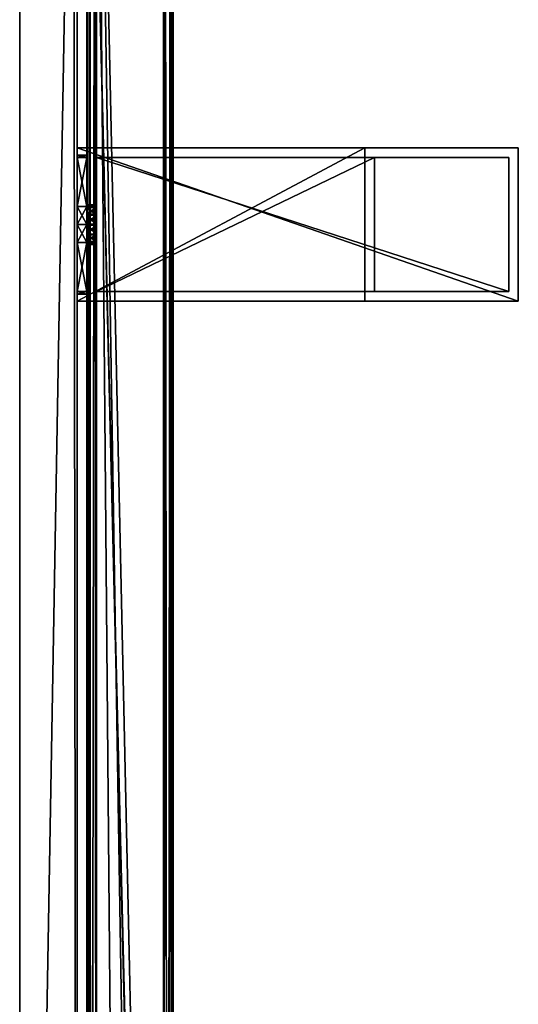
# Model space of a CAD drawing. Header units: metres. Extents: x 0 to 643, y -594 to 49.
# Tile 21 of 22: x 591 to 643, y -156 to -54. Entities that reach past the tile are written whole.
import ezdxf

# ---------------------------------------------------------------- set-up
doc = ezdxf.new("R2010")
doc.units = ezdxf.units.M

msp = doc.modelspace()

# ---------------------------------------------------------------- linework, layer by layer
at = {"layer": 'Y2A61'}
for points in [[(606.480103, -329.00177), (598.312683, 4.012834), (607.312683, 13.012834)], [(607.312683, -316.935669), (606.480103, -329.00177), (607.312683, 13.012834)], [(606.484253, 12.184372, 6.785111), (606.705566, -315.611298, 6.719441), (607.024475, 12.724623, 6.502149)], [(607.16156, -316.570007, 6.328299), (607.024475, 12.724623, 6.502149), (606.705566, -315.611298, 6.719441)], [(607.26355, 12.9637, 6.109252), (607.024475, 12.724623, 6.502149), (607.16156, -316.570007, 6.328299)], [(607.27948, -316.852844, 6.055089), (607.26355, 12.9637, 6.109252), (607.16156, -316.570007, 6.328299)], [(607.312683, 13.012834, 5.8), (607.26355, 12.9637, 6.109252), (607.27948, -316.852844, 6.055089)], [(607.312683, -316.935669, 5.8), (607.312683, 13.012834, 5.8), (607.27948, -316.852844, 6.055089)], [(607.312683, -316.935669, 5.8), (607.312683, -316.935669), (607.312683, 13.012834, 5.8)], [(607.312683, -316.935669), (607.312683, 13.012834), (607.312683, 13.012834, 5.8)], [(606.312256, 12.012419, 6.8), (599.312683, 5.012834, 6.8), (606.312256, -314.90918, 6.8)], [(606.312256, 12.012419, 6.8), (606.312256, -314.90918, 6.8), (606.484253, 12.184372, 6.785111)], [(606.312256, -314.90918, 6.8), (606.705566, -315.611298, 6.719441), (606.484253, 12.184372, 6.785111)], [(598.361694, 4.061841, 6.108867), (598.422424, -308.720306, 6.255084), (598.600647, 4.300764, 6.501865)], [(598.422424, -308.720306, 6.255084), (598.726807, -308.817932, 6.610183), (598.600647, 4.300764, 6.501865)], [(598.600647, 4.300764, 6.501865), (598.726807, -308.817932, 6.610183), (599.140747, 4.840896, 6.785042)], [(599.140747, 4.840896, 6.785042), (598.726807, -308.817932, 6.610183), (599.312683, -309.027802, 6.8)], [(599.312683, 5.012834, 6.8), (599.140747, 4.840896, 6.785042), (599.312683, -309.027802, 6.8)], [(602.064819, -310.450348, 6.8), (599.312683, 5.012834, 6.8), (599.312683, -309.027802, 6.8)], [(604.436768, -312.443329, 6.8), (599.312683, 5.012834, 6.8), (602.064819, -310.450348, 6.8)], [(606.312256, -314.90918, 6.8), (599.312683, 5.012834, 6.8), (604.436768, -312.443329, 6.8)], [(598.312683, 4.012834, 5.799586), (598.312683, -308.687012, 5.799586), (598.361694, 4.061841, 6.108867)], [(598.312683, -308.687012, 5.799586), (598.422424, -308.720306, 6.255084), (598.361694, 4.061841, 6.108867)], [(606.480103, -329.00177), (606.416992, -329.453064), (598.312683, 4.012834)], [(606.416992, -329.453064), (598.312683, -308.687012), (598.312683, 4.012834)], [(598.312683, -308.687012), (598.312683, -308.687012, 5.799586), (598.312683, 4.012834)], [(598.312683, -308.687012, 5.799586), (598.312683, 4.012834, 5.799586), (598.312683, 4.012834)]]:
    msp.add_3dface(points, dxfattribs=at)
at = {"layer": 'Y2A6101'}
for points in [[(597.299866, -67.795776, 805), (597.299866, -67.045776, 797), (597.299866, -68.045776, 798)], [(597.299866, -83.045776, 813), (597.299866, -67.045776, 813), (597.299866, -68.045776, 812)], [(597.299866, -68.045776, 812), (597.299866, -67.045776, 813), (597.299866, -68.045776, 806.887451)], [(597.299866, -68.045776, 806.887451), (597.299866, -67.045776, 813), (597.299866, -67.795776, 805)], [(597.299866, -67.045776, 813), (597.299866, -67.045776, 797), (597.299866, -67.795776, 805)], [(597.299866, -83.045776, 797), (597.299866, -68.045776, 798), (597.299866, -67.045776, 797)], [(643.299866, -67.045776, 797), (643.299866, -83.045776, 797), (597.299866, -67.045776, 797)], [(643.299866, -83.045776, 797), (597.299866, -83.045776, 797), (597.299866, -67.045776, 797)], [(643.299866, -67.045776, 1197), (597.299866, -67.045776, 1181), (597.299866, -67.045776, 1197)], [(597.299866, -67.045776, 1181), (643.299866, -67.045776, 1197), (627.299866, -67.045776, 1181)], [(643.299866, -67.045776, 797), (597.299866, -67.045776, 797), (627.299866, -67.045776, 813)], [(627.299866, -67.045776, 813), (597.299866, -67.045776, 797), (597.299866, -67.045776, 813)], [(627.299866, -83.045776, 813), (627.299866, -67.045776, 813), (597.299866, -83.045776, 813)], [(627.299866, -67.045776, 813), (597.299866, -67.045776, 813), (597.299866, -83.045776, 813)], [(597.299866, -67.795776, 1189), (597.299866, -67.045776, 1181), (597.299866, -68.045776, 1182)], [(597.299866, -83.045776, 1197), (597.299866, -67.045776, 1197), (597.299866, -68.045776, 1196)], [(597.299866, -68.045776, 1196), (597.299866, -67.045776, 1197), (597.299866, -68.045776, 1190.887451)], [(597.299866, -68.045776, 1190.887451), (597.299866, -67.045776, 1197), (597.299866, -67.795776, 1189)], [(597.299866, -67.045776, 1197), (597.299866, -67.045776, 1181), (597.299866, -67.795776, 1189)], [(597.299866, -83.045776, 1181), (597.299866, -68.045776, 1182), (597.299866, -67.045776, 1181)], [(643.299866, -67.045776, 1197), (597.299866, -67.045776, 1197), (643.299866, -83.045776, 1197)], [(597.299866, -67.045776, 1197), (597.299866, -83.045776, 1197), (643.299866, -83.045776, 1197)], [(627.299866, -83.045776, 1181), (597.299866, -83.045776, 1181), (627.299866, -67.045776, 1181)], [(597.299866, -83.045776, 1181), (597.299866, -67.045776, 1181), (627.299866, -67.045776, 1181)], [(627.299866, -83.045776, 1181), (627.299866, -67.045776, 1181), (627.299866, -83.045776, 813)], [(627.299866, -67.045776, 1181), (627.299866, -67.045776, 813), (627.299866, -83.045776, 813)], [(643.299866, -67.045776, 1197), (643.299866, -67.045776, 797), (627.299866, -67.045776, 1181)], [(627.299866, -67.045776, 1181), (643.299866, -67.045776, 797), (627.299866, -67.045776, 813)], [(643.299866, -83.045776, 797), (643.299866, -67.045776, 797), (643.299866, -83.045776, 1197)], [(643.299866, -67.045776, 797), (643.299866, -67.045776, 1197), (643.299866, -83.045776, 1197)], [(597.299866, -68.045776, 803.112549), (597.299866, -67.795776, 805), (597.299866, -68.045776, 798)], [(598.299866, -68.045776, 803.112549), (598.299866, -67.795776, 805), (597.299866, -68.045776, 803.112549)], [(598.299866, -67.795776, 805), (597.299866, -67.795776, 805), (597.299866, -68.045776, 803.112549)], [(598.299866, -67.795776, 805), (598.299866, -68.045776, 806.887451), (597.299866, -67.795776, 805)], [(598.299866, -68.045776, 806.887451), (597.299866, -68.045776, 806.887451), (597.299866, -67.795776, 805)], [(597.299866, -68.045776, 1187.112549), (597.299866, -67.795776, 1189), (597.299866, -68.045776, 1182)], [(597.299866, -68.045776, 1190.887451), (597.299866, -67.795776, 1189), (598.299866, -68.045776, 1190.887451)], [(597.299866, -67.795776, 1189), (598.299866, -67.795776, 1189), (598.299866, -68.045776, 1190.887451)], [(597.299866, -67.795776, 1189), (597.299866, -68.045776, 1187.112549), (598.299866, -67.795776, 1189)], [(597.299866, -68.045776, 1187.112549), (598.299866, -68.045776, 1187.112549), (598.299866, -67.795776, 1189)], [(597.299866, -73.158318, 812), (597.299866, -75.045776, 812.25), (597.299866, -68.045776, 812)], [(597.299866, -68.045776, 798), (597.299866, -75.045776, 797.75), (597.299866, -73.158318, 798)], [(597.299866, -75.045776, 812.25), (597.299866, -83.045776, 813), (597.299866, -68.045776, 812)], [(597.299866, -68.045776, 798), (597.299866, -83.045776, 797), (597.299866, -75.045776, 797.75)], [(598.299866, -68.045776, 798), (598.299866, -68.045776, 803.112549), (597.299866, -68.045776, 798)], [(598.299866, -68.045776, 803.112549), (597.299866, -68.045776, 803.112549), (597.299866, -68.045776, 798)], [(598.299866, -68.045776, 806.887451), (598.299866, -68.045776, 812), (597.299866, -68.045776, 806.887451)], [(598.299866, -68.045776, 812), (597.299866, -68.045776, 812), (597.299866, -68.045776, 806.887451)], [(597.299866, -68.045776, 812), (598.299866, -68.045776, 812), (597.299866, -73.158318, 812)], [(598.299866, -68.045776, 812), (598.299866, -73.158318, 812), (597.299866, -73.158318, 812)], [(598.299866, -68.045776, 798), (597.299866, -68.045776, 798), (598.299866, -73.158318, 798)], [(597.299866, -68.045776, 798), (597.299866, -73.158318, 798), (598.299866, -73.158318, 798)], [(597.299866, -73.158318, 1196), (597.299866, -75.045776, 1196.25), (597.299866, -68.045776, 1196)], [(597.299866, -68.045776, 1182), (597.299866, -75.045776, 1181.75), (597.299866, -73.158318, 1182)], [(597.299866, -75.045776, 1196.25), (597.299866, -83.045776, 1197), (597.299866, -68.045776, 1196)], [(597.299866, -68.045776, 1182), (597.299866, -83.045776, 1181), (597.299866, -75.045776, 1181.75)], [(598.299866, -68.045776, 1190.887451), (598.299866, -68.045776, 1196), (597.299866, -68.045776, 1190.887451)], [(598.299866, -68.045776, 1196), (597.299866, -68.045776, 1196), (597.299866, -68.045776, 1190.887451)], [(598.299866, -68.045776, 1182), (598.299866, -68.045776, 1187.112549), (597.299866, -68.045776, 1182)], [(598.299866, -68.045776, 1187.112549), (597.299866, -68.045776, 1187.112549), (597.299866, -68.045776, 1182)], [(597.299866, -68.045776, 1182), (597.299866, -73.158318, 1182), (598.299866, -68.045776, 1182)], [(597.299866, -73.158318, 1182), (598.299866, -73.158318, 1182), (598.299866, -68.045776, 1182)], [(598.299866, -68.045776, 1196), (598.299866, -73.158318, 1196), (597.299866, -68.045776, 1196)], [(598.299866, -73.158318, 1196), (597.299866, -73.158318, 1196), (597.299866, -68.045776, 1196)], [(598.299866, -72.979355, 805.048767), (598.299866, -73.280586, 806.075439), (598.299866, -67.795776, 805)], [(598.299866, -73.280586, 806.075439), (598.299866, -74.05481, 806.813965), (598.299866, -67.795776, 805)], [(598.299866, -67.795776, 805), (598.299866, -74.05481, 806.813965), (598.299866, -68.045776, 806.887451)], [(598.299866, -68.045776, 803.112549), (598.299866, -72.979355, 805.048767), (598.299866, -67.795776, 805)], [(598.299866, -72.979355, 1188.951172), (598.299866, -73.231812, 1189.990967), (598.299866, -67.795776, 1189)], [(598.299866, -73.231812, 1189.990967), (598.299866, -73.970329, 1190.765137), (598.299866, -67.795776, 1189)], [(598.299866, -67.795776, 1189), (598.299866, -73.970329, 1190.765137), (598.299866, -68.045776, 1190.887451)], [(598.299866, -68.045776, 1187.112549), (598.299866, -72.979355, 1188.951172), (598.299866, -67.795776, 1189)], [(598.299866, -73.158318, 812), (598.299866, -68.045776, 812), (598.299866, -74.05481, 806.813965)], [(598.299866, -74.05481, 806.813965), (598.299866, -68.045776, 812), (598.299866, -68.045776, 806.887451)], [(598.299866, -73.970329, 803.234802), (598.299866, -73.231812, 804.009033), (598.299866, -68.045776, 803.112549)], [(598.299866, -73.231812, 804.009033), (598.299866, -72.979355, 805.048767), (598.299866, -68.045776, 803.112549)], [(598.299866, -73.158318, 798), (598.299866, -74.997002, 802.933594), (598.299866, -68.045776, 798)], [(598.299866, -74.997002, 802.933594), (598.299866, -73.970329, 803.234802), (598.299866, -68.045776, 798)], [(598.299866, -68.045776, 798), (598.299866, -73.970329, 803.234802), (598.299866, -68.045776, 803.112549)], [(598.299866, -74.05481, 1187.186035), (598.299866, -68.045776, 1187.112549), (598.299866, -73.158318, 1182)], [(598.299866, -73.158318, 1182), (598.299866, -68.045776, 1187.112549), (598.299866, -68.045776, 1182)], [(598.299866, -73.970329, 1190.765137), (598.299866, -74.997002, 1191.066406), (598.299866, -68.045776, 1190.887451)], [(598.299866, -74.997002, 1191.066406), (598.299866, -73.158318, 1196), (598.299866, -68.045776, 1190.887451)], [(598.299866, -68.045776, 1190.887451), (598.299866, -73.158318, 1196), (598.299866, -68.045776, 1196)], [(598.299866, -74.05481, 1187.186035), (598.299866, -73.280586, 1187.924561), (598.299866, -68.045776, 1187.112549)], [(598.299866, -73.280586, 1187.924561), (598.299866, -72.979355, 1188.951172), (598.299866, -68.045776, 1187.112549)], [(642.299866, -68.045776, 798), (599.299866, -68.045776, 798), (642.299866, -82.045776, 798)], [(599.299866, -68.045776, 798), (599.299866, -82.045776, 798), (642.299866, -82.045776, 798)], [(628.299866, -82.045776, 812), (599.299866, -82.045776, 812), (628.299866, -68.045776, 812)], [(599.299866, -82.045776, 812), (599.299866, -68.045776, 812), (628.299866, -68.045776, 812)], [(599.299866, -68.045776, 1196), (599.299866, -68.045776, 1182), (642.299866, -68.045776, 1196)], [(599.299866, -68.045776, 1182), (628.299866, -68.045776, 1182), (642.299866, -68.045776, 1196)], [(642.299866, -68.045776, 798), (628.299866, -68.045776, 812), (599.299866, -68.045776, 798)], [(628.299866, -68.045776, 812), (599.299866, -68.045776, 812), (599.299866, -68.045776, 798)], [(599.299866, -68.045776, 812), (599.299866, -82.045776, 812), (599.299866, -75.094551, 807.066406)], [(599.299866, -82.045776, 798), (599.299866, -68.045776, 798), (599.299866, -74.997002, 802.933594)], [(599.299866, -74.997002, 802.933594), (599.299866, -68.045776, 798), (599.299866, -73.970329, 803.234802)], [(599.299866, -73.970329, 803.234802), (599.299866, -68.045776, 798), (599.299866, -73.231812, 804.009033)], [(599.299866, -73.231812, 804.009033), (599.299866, -68.045776, 798), (599.299866, -72.979355, 805.048767)], [(599.299866, -72.979355, 805.048767), (599.299866, -68.045776, 798), (599.299866, -73.280586, 806.075439)], [(599.299866, -68.045776, 798), (599.299866, -68.045776, 812), (599.299866, -73.280586, 806.075439)], [(599.299866, -73.280586, 806.075439), (599.299866, -68.045776, 812), (599.299866, -74.05481, 806.813965)], [(599.299866, -68.045776, 812), (599.299866, -75.094551, 807.066406), (599.299866, -74.05481, 806.813965)], [(642.299866, -68.045776, 1196), (642.299866, -82.045776, 1196), (599.299866, -68.045776, 1196)], [(642.299866, -82.045776, 1196), (599.299866, -82.045776, 1196), (599.299866, -68.045776, 1196)], [(628.299866, -82.045776, 1182), (628.299866, -68.045776, 1182), (599.299866, -82.045776, 1182)], [(628.299866, -68.045776, 1182), (599.299866, -68.045776, 1182), (599.299866, -82.045776, 1182)], [(599.299866, -82.045776, 1182), (599.299866, -68.045776, 1182), (599.299866, -74.05481, 1187.186035)], [(599.299866, -74.05481, 1187.186035), (599.299866, -68.045776, 1182), (599.299866, -73.280586, 1187.924561)], [(599.299866, -73.280586, 1187.924561), (599.299866, -68.045776, 1182), (599.299866, -72.979355, 1188.951172)], [(599.299866, -72.979355, 1188.951172), (599.299866, -68.045776, 1182), (599.299866, -73.231812, 1189.990967)], [(599.299866, -73.231812, 1189.990967), (599.299866, -68.045776, 1196), (599.299866, -73.970329, 1190.765137)], [(599.299866, -68.045776, 1196), (599.299866, -73.231812, 1189.990967), (599.299866, -68.045776, 1182)], [(599.299866, -73.970329, 1190.765137), (599.299866, -68.045776, 1196), (599.299866, -74.997002, 1191.066406)], [(599.299866, -68.045776, 1196), (599.299866, -82.045776, 1196), (599.299866, -74.997002, 1191.066406)], [(628.299866, -82.045776, 1182), (628.299866, -82.045776, 812), (628.299866, -68.045776, 1182)], [(628.299866, -82.045776, 812), (628.299866, -68.045776, 812), (628.299866, -68.045776, 1182)], [(642.299866, -68.045776, 1196), (628.299866, -68.045776, 1182), (642.299866, -68.045776, 798)], [(628.299866, -68.045776, 1182), (628.299866, -68.045776, 812), (642.299866, -68.045776, 798)], [(642.299866, -82.045776, 798), (642.299866, -82.045776, 1196), (642.299866, -68.045776, 798)], [(642.299866, -82.045776, 1196), (642.299866, -68.045776, 1196), (642.299866, -68.045776, 798)], [(598.299866, -73.158318, 812), (598.299866, -75.045776, 812.25), (597.299866, -73.158318, 812)], [(598.299866, -75.045776, 812.25), (597.299866, -75.045776, 812.25), (597.299866, -73.158318, 812)], [(598.299866, -75.045776, 797.75), (598.299866, -73.158318, 798), (597.299866, -75.045776, 797.75)], [(598.299866, -73.158318, 798), (597.299866, -73.158318, 798), (597.299866, -75.045776, 797.75)], [(597.299866, -73.158318, 1182), (597.299866, -75.045776, 1181.75), (598.299866, -73.158318, 1182)], [(597.299866, -75.045776, 1181.75), (598.299866, -75.045776, 1181.75), (598.299866, -73.158318, 1182)], [(597.299866, -75.045776, 1196.25), (597.299866, -73.158318, 1196), (598.299866, -75.045776, 1196.25)], [(597.299866, -73.158318, 1196), (598.299866, -73.158318, 1196), (598.299866, -75.045776, 1196.25)], [(598.299866, -73.280586, 806.075439), (598.299866, -72.979355, 805.048767), (599.299866, -73.280586, 806.075439)], [(599.299866, -73.280586, 806.075439), (598.299866, -72.979355, 805.048767), (599.299866, -72.979355, 805.048767)], [(598.299866, -72.979355, 805.048767), (598.299866, -73.231812, 804.009033), (599.299866, -72.979355, 805.048767)], [(599.299866, -72.979355, 805.048767), (598.299866, -73.231812, 804.009033), (599.299866, -73.231812, 804.009033)], [(599.299866, -73.280586, 1187.924561), (599.299866, -72.979355, 1188.951172), (598.299866, -73.280586, 1187.924561)], [(598.299866, -73.280586, 1187.924561), (599.299866, -72.979355, 1188.951172), (598.299866, -72.979355, 1188.951172)], [(599.299866, -72.979355, 1188.951172), (599.299866, -73.231812, 1189.990967), (598.299866, -72.979355, 1188.951172)], [(598.299866, -72.979355, 1188.951172), (599.299866, -73.231812, 1189.990967), (598.299866, -73.231812, 1189.990967)], [(598.299866, -73.158318, 798), (598.299866, -75.045776, 797.75), (598.299866, -74.997002, 802.933594)], [(598.299866, -75.045776, 812.25), (598.299866, -73.158318, 812), (598.299866, -75.094551, 807.066406)], [(598.299866, -75.094551, 807.066406), (598.299866, -73.158318, 812), (598.299866, -74.05481, 806.813965)], [(598.299866, -73.158318, 1196), (598.299866, -74.997002, 1191.066406), (598.299866, -75.045776, 1196.25)], [(598.299866, -75.045776, 1181.75), (598.299866, -74.05481, 1187.186035), (598.299866, -73.158318, 1182)], [(599.299866, -73.970329, 803.234802), (599.299866, -73.231812, 804.009033), (598.299866, -73.970329, 803.234802)], [(598.299866, -73.970329, 803.234802), (599.299866, -73.231812, 804.009033), (598.299866, -73.231812, 804.009033)], [(598.299866, -73.970329, 1190.765137), (598.299866, -73.231812, 1189.990967), (599.299866, -73.970329, 1190.765137)], [(599.299866, -73.970329, 1190.765137), (598.299866, -73.231812, 1189.990967), (599.299866, -73.231812, 1189.990967)], [(599.299866, -74.05481, 806.813965), (598.299866, -73.280586, 806.075439), (599.299866, -73.280586, 806.075439)], [(598.299866, -73.280586, 806.075439), (599.299866, -74.05481, 806.813965), (598.299866, -74.05481, 806.813965)], [(598.299866, -74.05481, 1187.186035), (599.299866, -73.280586, 1187.924561), (598.299866, -73.280586, 1187.924561)], [(599.299866, -73.280586, 1187.924561), (598.299866, -74.05481, 1187.186035), (599.299866, -74.05481, 1187.186035)], [(599.299866, -74.997002, 802.933594), (599.299866, -73.970329, 803.234802), (598.299866, -74.997002, 802.933594)], [(598.299866, -74.997002, 802.933594), (599.299866, -73.970329, 803.234802), (598.299866, -73.970329, 803.234802)], [(598.299866, -74.997002, 1191.066406), (598.299866, -73.970329, 1190.765137), (599.299866, -74.997002, 1191.066406)], [(599.299866, -74.997002, 1191.066406), (598.299866, -73.970329, 1190.765137), (599.299866, -73.970329, 1190.765137)], [(599.299866, -74.05481, 806.813965), (599.299866, -75.094551, 807.066406), (598.299866, -74.05481, 806.813965)], [(598.299866, -74.05481, 806.813965), (599.299866, -75.094551, 807.066406), (598.299866, -75.094551, 807.066406)], [(598.299866, -74.05481, 1187.186035), (598.299866, -75.094551, 1186.933594), (599.299866, -74.05481, 1187.186035)], [(599.299866, -74.05481, 1187.186035), (598.299866, -75.094551, 1186.933594), (599.299866, -75.094551, 1186.933594)], [(598.299866, -75.094551, 1186.933594), (598.299866, -74.05481, 1187.186035), (598.299866, -75.045776, 1181.75)], [(599.299866, -75.094551, 1186.933594), (599.299866, -82.045776, 1182), (599.299866, -74.05481, 1187.186035)], [(597.299866, -76.933235, 812), (597.299866, -83.045776, 813), (597.299866, -75.045776, 812.25)], [(597.299866, -75.045776, 797.75), (597.299866, -83.045776, 797), (597.299866, -76.933235, 798)], [(598.299866, -75.045776, 812.25), (598.299866, -76.933235, 812), (597.299866, -75.045776, 812.25)], [(598.299866, -76.933235, 812), (597.299866, -76.933235, 812), (597.299866, -75.045776, 812.25)], [(598.299866, -76.933235, 798), (598.299866, -75.045776, 797.75), (597.299866, -76.933235, 798)], [(598.299866, -75.045776, 797.75), (597.299866, -75.045776, 797.75), (597.299866, -76.933235, 798)], [(597.299866, -76.933235, 1196), (597.299866, -83.045776, 1197), (597.299866, -75.045776, 1196.25)], [(597.299866, -75.045776, 1181.75), (597.299866, -83.045776, 1181), (597.299866, -76.933235, 1182)], [(597.299866, -75.045776, 1181.75), (597.299866, -76.933235, 1182), (598.299866, -75.045776, 1181.75)], [(597.299866, -76.933235, 1182), (598.299866, -76.933235, 1182), (598.299866, -75.045776, 1181.75)], [(597.299866, -76.933235, 1196), (597.299866, -75.045776, 1196.25), (598.299866, -76.933235, 1196)], [(597.299866, -75.045776, 1196.25), (598.299866, -75.045776, 1196.25), (598.299866, -76.933235, 1196)], [(599.299866, -76.036751, 803.186035), (599.299866, -74.997002, 802.933594), (598.299866, -76.036751, 803.186035)], [(598.299866, -76.036751, 803.186035), (599.299866, -74.997002, 802.933594), (598.299866, -74.997002, 802.933594)], [(598.299866, -75.045776, 797.75), (598.299866, -76.933235, 798), (598.299866, -74.997002, 802.933594)], [(598.299866, -74.997002, 802.933594), (598.299866, -76.933235, 798), (598.299866, -76.036751, 803.186035)], [(598.299866, -76.036751, 1190.813965), (598.299866, -74.997002, 1191.066406), (599.299866, -76.036751, 1190.813965)], [(599.299866, -76.036751, 1190.813965), (598.299866, -74.997002, 1191.066406), (599.299866, -74.997002, 1191.066406)], [(598.299866, -74.997002, 1191.066406), (598.299866, -76.036751, 1190.813965), (598.299866, -75.045776, 1196.25)], [(598.299866, -76.933235, 812), (598.299866, -75.045776, 812.25), (598.299866, -75.094551, 807.066406)], [(598.299866, -75.045776, 1196.25), (598.299866, -76.036751, 1190.813965), (598.299866, -76.933235, 1196)], [(598.299866, -76.933235, 1182), (598.299866, -75.094551, 1186.933594), (598.299866, -75.045776, 1181.75)], [(599.299866, -75.094551, 807.066406), (599.299866, -76.121231, 806.765198), (598.299866, -75.094551, 807.066406)], [(598.299866, -75.094551, 807.066406), (599.299866, -76.121231, 806.765198), (598.299866, -76.121231, 806.765198)], [(598.299866, -76.121231, 806.765198), (598.299866, -82.045776, 806.887451), (598.299866, -75.094551, 807.066406)], [(598.299866, -82.045776, 806.887451), (598.299866, -82.045776, 812), (598.299866, -75.094551, 807.066406)], [(598.299866, -75.094551, 807.066406), (598.299866, -82.045776, 812), (598.299866, -76.933235, 812)], [(598.299866, -75.094551, 1186.933594), (598.299866, -76.121231, 1187.234863), (599.299866, -75.094551, 1186.933594)], [(599.299866, -75.094551, 1186.933594), (598.299866, -76.121231, 1187.234863), (599.299866, -76.121231, 1187.234863)], [(598.299866, -76.933235, 1182), (598.299866, -82.045776, 1182), (598.299866, -75.094551, 1186.933594)], [(598.299866, -82.045776, 1182), (598.299866, -82.045776, 1187.112549), (598.299866, -75.094551, 1186.933594)], [(598.299866, -75.094551, 1186.933594), (598.299866, -82.045776, 1187.112549), (598.299866, -76.121231, 1187.234863)], [(599.299866, -76.036751, 803.186035), (599.299866, -82.045776, 798), (599.299866, -74.997002, 802.933594)], [(599.299866, -74.997002, 1191.066406), (599.299866, -82.045776, 1196), (599.299866, -76.036751, 1190.813965)], [(599.299866, -75.094551, 807.066406), (599.299866, -82.045776, 812), (599.299866, -76.121231, 806.765198)], [(599.299866, -76.121231, 1187.234863), (599.299866, -82.045776, 1182), (599.299866, -75.094551, 1186.933594)], [(597.299866, -76.933235, 798), (597.299866, -83.045776, 797), (597.299866, -82.045776, 798)], [(597.299866, -82.045776, 812), (597.299866, -83.045776, 813), (597.299866, -76.933235, 812)], [(598.299866, -76.933235, 798), (597.299866, -76.933235, 798), (598.299866, -82.045776, 798)], [(597.299866, -76.933235, 798), (597.299866, -82.045776, 798), (598.299866, -82.045776, 798)], [(597.299866, -76.933235, 812), (598.299866, -76.933235, 812), (597.299866, -82.045776, 812)], [(598.299866, -76.933235, 812), (598.299866, -82.045776, 812), (597.299866, -82.045776, 812)], [(597.299866, -76.933235, 1182), (597.299866, -83.045776, 1181), (597.299866, -82.045776, 1182)], [(597.299866, -82.045776, 1196), (597.299866, -83.045776, 1197), (597.299866, -76.933235, 1196)], [(598.299866, -76.933235, 1196), (598.299866, -82.045776, 1196), (597.299866, -76.933235, 1196)], [(598.299866, -82.045776, 1196), (597.299866, -82.045776, 1196), (597.299866, -76.933235, 1196)], [(597.299866, -76.933235, 1182), (597.299866, -82.045776, 1182), (598.299866, -76.933235, 1182)], [(597.299866, -82.045776, 1182), (598.299866, -82.045776, 1182), (598.299866, -76.933235, 1182)], [(599.299866, -76.036751, 803.186035), (598.299866, -76.810966, 803.924561), (599.299866, -76.810966, 803.924561)], [(598.299866, -76.810966, 803.924561), (599.299866, -76.036751, 803.186035), (598.299866, -76.036751, 803.186035)], [(598.299866, -76.933235, 798), (598.299866, -82.045776, 798), (598.299866, -76.036751, 803.186035)], [(598.299866, -76.036751, 803.186035), (598.299866, -82.045776, 798), (598.299866, -82.045776, 803.112549)], [(598.299866, -82.045776, 803.112549), (598.299866, -76.810966, 803.924561), (598.299866, -76.036751, 803.186035)], [(598.299866, -76.036751, 1190.813965), (599.299866, -76.810966, 1190.075439), (598.299866, -76.810966, 1190.075439)], [(599.299866, -76.810966, 1190.075439), (598.299866, -76.036751, 1190.813965), (599.299866, -76.036751, 1190.813965)], [(598.299866, -76.036751, 1190.813965), (598.299866, -82.045776, 1190.887451), (598.299866, -76.933235, 1196)], [(598.299866, -76.036751, 1190.813965), (598.299866, -82.295776, 1189), (598.299866, -82.045776, 1190.887451)], [(598.299866, -76.810966, 1190.075439), (598.299866, -82.295776, 1189), (598.299866, -76.036751, 1190.813965)], [(599.299866, -76.121231, 806.765198), (599.299866, -76.859741, 805.990967), (598.299866, -76.121231, 806.765198)], [(598.299866, -76.121231, 806.765198), (599.299866, -76.859741, 805.990967), (598.299866, -76.859741, 805.990967)], [(598.299866, -76.859741, 805.990967), (598.299866, -82.045776, 806.887451), (598.299866, -76.121231, 806.765198)], [(598.299866, -76.121231, 1187.234863), (598.299866, -76.859741, 1188.009033), (599.299866, -76.121231, 1187.234863)], [(599.299866, -76.121231, 1187.234863), (598.299866, -76.859741, 1188.009033), (599.299866, -76.859741, 1188.009033)], [(598.299866, -76.121231, 1187.234863), (598.299866, -82.045776, 1187.112549), (598.299866, -76.859741, 1188.009033)], [(598.299866, -76.810966, 803.924561), (598.299866, -77.112206, 804.951233), (599.299866, -76.810966, 803.924561)], [(599.299866, -76.810966, 803.924561), (598.299866, -77.112206, 804.951233), (599.299866, -77.112206, 804.951233)], [(598.299866, -76.810966, 803.924561), (598.299866, -82.045776, 803.112549), (598.299866, -77.112206, 804.951233)], [(599.299866, -76.810966, 1190.075439), (599.299866, -77.112206, 1189.048828), (598.299866, -76.810966, 1190.075439)], [(598.299866, -76.810966, 1190.075439), (599.299866, -77.112206, 1189.048828), (598.299866, -77.112206, 1189.048828)], [(598.299866, -77.112206, 1189.048828), (598.299866, -82.295776, 1189), (598.299866, -76.810966, 1190.075439)], [(598.299866, -77.112206, 804.951233), (598.299866, -76.859741, 805.990967), (599.299866, -77.112206, 804.951233)], [(599.299866, -77.112206, 804.951233), (598.299866, -76.859741, 805.990967), (599.299866, -76.859741, 805.990967)], [(598.299866, -77.112206, 804.951233), (598.299866, -82.295776, 805), (598.299866, -76.859741, 805.990967)], [(598.299866, -82.295776, 805), (598.299866, -82.045776, 806.887451), (598.299866, -76.859741, 805.990967)], [(599.299866, -77.112206, 1189.048828), (599.299866, -76.859741, 1188.009033), (598.299866, -77.112206, 1189.048828)], [(598.299866, -77.112206, 1189.048828), (599.299866, -76.859741, 1188.009033), (598.299866, -76.859741, 1188.009033)], [(598.299866, -82.295776, 1189), (598.299866, -76.859741, 1188.009033), (598.299866, -82.045776, 1187.112549)], [(598.299866, -76.859741, 1188.009033), (598.299866, -82.295776, 1189), (598.299866, -77.112206, 1189.048828)], [(598.299866, -76.933235, 1196), (598.299866, -82.045776, 1190.887451), (598.299866, -82.045776, 1196)], [(599.299866, -76.810966, 803.924561), (599.299866, -82.045776, 798), (599.299866, -76.036751, 803.186035)], [(599.299866, -82.045776, 1196), (599.299866, -76.810966, 1190.075439), (599.299866, -76.036751, 1190.813965)], [(599.299866, -76.121231, 806.765198), (599.299866, -82.045776, 812), (599.299866, -76.859741, 805.990967)], [(599.299866, -76.859741, 1188.009033), (599.299866, -82.045776, 1182), (599.299866, -76.121231, 1187.234863)], [(599.299866, -77.112206, 804.951233), (599.299866, -82.045776, 798), (599.299866, -76.810966, 803.924561)], [(599.299866, -82.045776, 1196), (599.299866, -82.045776, 1182), (599.299866, -76.810966, 1190.075439)], [(599.299866, -76.810966, 1190.075439), (599.299866, -82.045776, 1182), (599.299866, -77.112206, 1189.048828)], [(599.299866, -82.045776, 812), (599.299866, -82.045776, 798), (599.299866, -76.859741, 805.990967)], [(599.299866, -76.859741, 805.990967), (599.299866, -82.045776, 798), (599.299866, -77.112206, 804.951233)], [(599.299866, -77.112206, 1189.048828), (599.299866, -82.045776, 1182), (599.299866, -76.859741, 1188.009033)], [(598.299866, -77.112206, 804.951233), (598.299866, -82.045776, 803.112549), (598.299866, -82.295776, 805)], [(597.299866, -82.045776, 798), (597.299866, -83.045776, 797), (597.299866, -82.045776, 803.112549)], [(597.299866, -82.045776, 803.112549), (597.299866, -83.045776, 797), (597.299866, -82.295776, 805)], [(597.299866, -82.295776, 805), (597.299866, -83.045776, 813), (597.299866, -82.045776, 806.887451)], [(597.299866, -82.045776, 806.887451), (597.299866, -83.045776, 813), (597.299866, -82.045776, 812)], [(598.299866, -82.045776, 806.887451), (598.299866, -82.295776, 805), (597.299866, -82.045776, 806.887451)], [(598.299866, -82.295776, 805), (597.299866, -82.295776, 805), (597.299866, -82.045776, 806.887451)], [(598.299866, -82.295776, 805), (598.299866, -82.045776, 803.112549), (597.299866, -82.295776, 805)], [(598.299866, -82.045776, 803.112549), (597.299866, -82.045776, 803.112549), (597.299866, -82.295776, 805)], [(598.299866, -82.045776, 803.112549), (598.299866, -82.045776, 798), (597.299866, -82.045776, 803.112549)], [(598.299866, -82.045776, 798), (597.299866, -82.045776, 798), (597.299866, -82.045776, 803.112549)], [(598.299866, -82.045776, 812), (598.299866, -82.045776, 806.887451), (597.299866, -82.045776, 812)], [(598.299866, -82.045776, 806.887451), (597.299866, -82.045776, 806.887451), (597.299866, -82.045776, 812)], [(597.299866, -82.045776, 1182), (597.299866, -83.045776, 1181), (597.299866, -82.045776, 1187.112549)], [(597.299866, -82.045776, 1187.112549), (597.299866, -83.045776, 1181), (597.299866, -82.295776, 1189)], [(597.299866, -82.295776, 1189), (597.299866, -83.045776, 1197), (597.299866, -82.045776, 1190.887451)], [(597.299866, -82.045776, 1190.887451), (597.299866, -83.045776, 1197), (597.299866, -82.045776, 1196)], [(597.299866, -82.045776, 1187.112549), (597.299866, -82.295776, 1189), (598.299866, -82.045776, 1187.112549)], [(597.299866, -82.295776, 1189), (598.299866, -82.295776, 1189), (598.299866, -82.045776, 1187.112549)], [(597.299866, -82.295776, 1189), (597.299866, -82.045776, 1190.887451), (598.299866, -82.295776, 1189)], [(597.299866, -82.045776, 1190.887451), (598.299866, -82.045776, 1190.887451), (598.299866, -82.295776, 1189)], [(598.299866, -82.045776, 1196), (598.299866, -82.045776, 1190.887451), (597.299866, -82.045776, 1196)], [(598.299866, -82.045776, 1190.887451), (597.299866, -82.045776, 1190.887451), (597.299866, -82.045776, 1196)], [(598.299866, -82.045776, 1187.112549), (598.299866, -82.045776, 1182), (597.299866, -82.045776, 1187.112549)], [(598.299866, -82.045776, 1182), (597.299866, -82.045776, 1182), (597.299866, -82.045776, 1187.112549)], [(642.299866, -82.045776, 1196), (599.299866, -82.045776, 1182), (599.299866, -82.045776, 1196)], [(599.299866, -82.045776, 1182), (642.299866, -82.045776, 1196), (628.299866, -82.045776, 1182)], [(642.299866, -82.045776, 798), (599.299866, -82.045776, 798), (628.299866, -82.045776, 812)], [(628.299866, -82.045776, 812), (599.299866, -82.045776, 798), (599.299866, -82.045776, 812)], [(642.299866, -82.045776, 1196), (642.299866, -82.045776, 798), (628.299866, -82.045776, 1182)], [(628.299866, -82.045776, 1182), (642.299866, -82.045776, 798), (628.299866, -82.045776, 812)], [(597.299866, -83.045776, 797), (597.299866, -83.045776, 813), (597.299866, -82.295776, 805)], [(597.299866, -83.045776, 1181), (597.299866, -83.045776, 1197), (597.299866, -82.295776, 1189)], [(597.299866, -83.045776, 1197), (597.299866, -83.045776, 1181), (643.299866, -83.045776, 1197)], [(597.299866, -83.045776, 1181), (627.299866, -83.045776, 1181), (643.299866, -83.045776, 1197)], [(643.299866, -83.045776, 797), (627.299866, -83.045776, 813), (597.299866, -83.045776, 797)], [(627.299866, -83.045776, 813), (597.299866, -83.045776, 813), (597.299866, -83.045776, 797)], [(643.299866, -83.045776, 1197), (627.299866, -83.045776, 1181), (643.299866, -83.045776, 797)], [(627.299866, -83.045776, 1181), (627.299866, -83.045776, 813), (643.299866, -83.045776, 797)]]:
    msp.add_3dface(points, dxfattribs=at)
at = {"layer": 'Y2A61012'}
for points in [[(591.299866, -319.099579, 13.5), (596.900391, 1.544305, 13.5), (597.299866, -319.099579, 13.5)], [(591.299866, -14.996019, 13.5), (596.900391, 1.544305, 13.5), (591.299866, -319.099579, 13.5)], [(591.299866, -319.099579, 1980.5), (596.900391, 1.544305, 1980.5), (591.299866, -14.996019, 1980.5)], [(597.299866, -319.099579, 1980.5), (596.900391, 1.544305, 1980.5), (591.299866, -319.099579, 1980.5)], [(597.299866, -319.099579, 13.5), (596.900391, 1.544305, 13.5), (597.299866, -15.045778, 13.5)], [(597.299866, -15.045778, 1980.5), (596.900391, 1.544305, 1980.5), (597.299866, -319.099579, 1980.5)], [(591.299866, -14.996019, 13.5), (591.299866, -319.099579, 13.5), (591.299866, -14.996019, 1980.5)], [(591.299866, -319.099579, 13.5), (591.299866, -319.099579, 1980.5), (591.299866, -14.996019, 1980.5)], [(597.299866, -319.099579, 13.5), (597.299866, -15.045778, 13.5), (597.299866, -319.099579, 1980.5)], [(597.299866, -15.045778, 13.5), (597.299866, -15.045778, 1980.5), (597.299866, -319.099579, 1980.5)]]:
    msp.add_3dface(points, dxfattribs=at)

doc.saveas('drawing.dxf')
